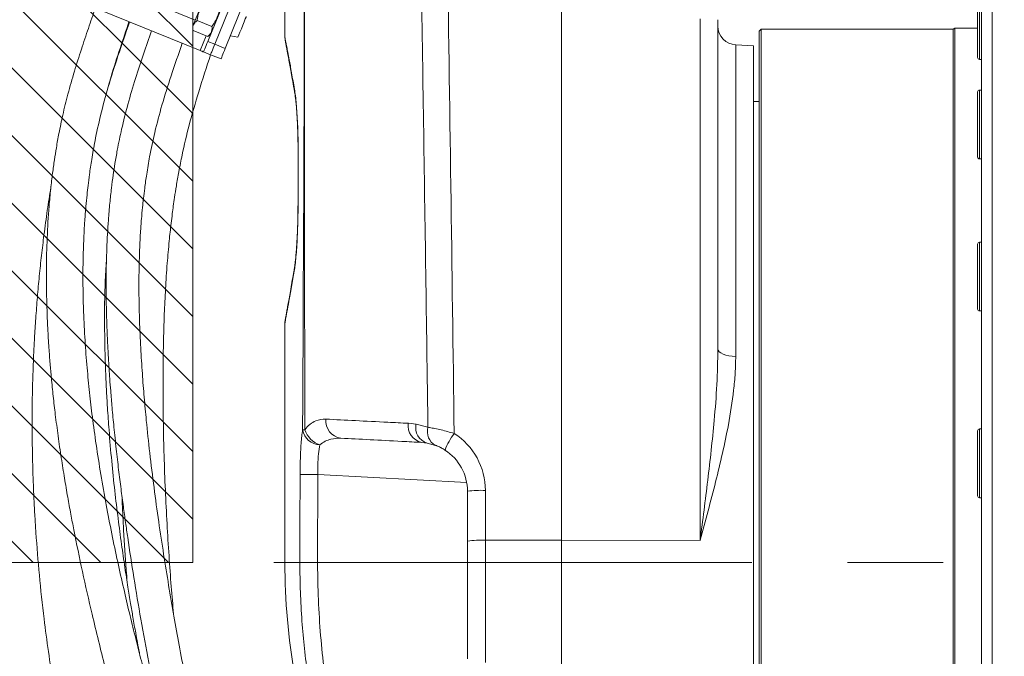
# Model space of a CAD drawing. Header units: millimetres. Extents: x 0 to 8410, y 0 to 5940.
# Tile 115 of 180: x 5134 to 5396, y 3153 to 3322. Entities that reach past the tile are written whole.
import ezdxf

# ---------------------------------------------------------------- set-up
doc = ezdxf.new("R2010")
doc.units = ezdxf.units.MM
doc.header["$LTSCALE"] = 10
doc.linetypes.add('CENTERX2', pattern=[20.32, 12.7, -2.54, 2.54, -2.54])
doc.styles.add('SLDTEXTSTYLE0', font='TXT', dxfattribs={"width": 0.605})
doc.dimstyles.new('SLDDIMSTYLE0', dxfattribs={"dimtxt": 50, "dimasz": 50, "dimexe": 0, "dimexo": 0.0625, "dimgap": 12.5, "dimtad": 1, "dimtoh": 1, "dimdec": 1, "dimrnd": 1e-09, "dimzin": 12, "dimdsep": 46, "dimtxsty": 'SLDTEXTSTYLE0', "dimsah": 1, "dimcen": 0.09, "dimadec": 0, "dimazin": 0, "dimtfac": 1, "dimtofl": 0, "dimtmove": 0, "dimatfit": 3, "dimfxl": 1, "dimfrac": 2, "dimtolj": 1, "dimtzin": 12, "dimarcsym": 0})

# ---------------------------------------------------------------- blocks, each defined once
blk = doc.blocks.new('*D17')
at = {"color": 7, "linetype": 'Continuous', "lineweight": 0}
for p, q in [((5057.2, 3177.87), (5057.2, 2367.92)), ((5437.2, 2551.21), (5437.2, 2367.92)), ((5437.2, 2382.92), (5057.2, 2382.92))]:
    blk.add_line(p, q, dxfattribs=at)
for points in [[(5057.2, 2382.92), (5107.2, 2375.42), (5107.2, 2390.42)], [(5437.2, 2382.92), (5387.2, 2390.42), (5387.2, 2375.42)]]:
    blk.add_solid(points, dxfattribs=at)
at = {"color": 7, "linetype": 'Continuous', "lineweight": 0, "insert": (5189.92, 2447.38), "char_height": 50, "attachment_point": 1, "style": 'SLDTEXTSTYLE0'}
blk.add_mtext('380', dxfattribs=at)

msp = doc.modelspace()

# ---------------------------------------------------------------- hatches: boundary and pattern name
at = {"linetype": 'Continuous'}
h = msp.add_hatch(dxfattribs=at)
h.set_pattern_fill('ANSI31', color=8, scale=4, angle=90, style=0)
h.paths.add_polyline_path([(5057.2, 4077.87), (5057.2, 3177.87), (5180.2, 3177.87), (5180.2, 4077.87)], flags=0)

# ---------------------------------------------------------------- linework, layer by layer
at = {"color": 7, "linetype": 'Continuous', "lineweight": 0}
for p, q in [((5180.2, 4077.87), (5180.2, 3177.87)), ((5278.2, 3183.86), (5278.2, 3469.75)), ((5389.7, 3092.19), (5389.7, 3352.06)), ((5186.07, 3315.61), (5197.13, 3342.98)), ((5188.85, 3314.48), (5199.91, 3341.85)), ((5204.7, 3336), (5204.7, 3317.46)), ((5184.22, 3316.36), (5189.46, 3329.34)), ((5388.7, 3317.75), (5388.7, 3329.34)), ((5182.17, 3313.95), (5155.28, 3324.81)), ((5174.59, 3324.56), (5180.9, 3322.01)), ((5181.4, 3321.93), (5185.3, 3320.35)), ((5319.7, 3322.14), (5319.7, 3234.66)), ((5180.32, 3319.25), (5184.22, 3317.68)), ((5331.2, 3319.62), (5330.7, 3319.12)), ((5330.7, 3316.98), (5330.7, 3319.12)), ((5382.2, 3319.62), (5331.2, 3319.62)), ((5331.2, 3319.62), (5331.2, 3317.47)), ((5382.64, 3319.87), (5382.2, 3319.62)), ((5382.2, 3317.47), (5382.2, 3319.62)), ((5388.7, 3319.87), (5382.64, 3319.87)), ((5382.64, 3319.87), (5382.64, 3317.71)), ((5190.23, 3317.89), (5192.22, 3317.47)), ((5330.7, 3036.62), (5330.7, 3316.98)), ((5331.2, 3317.47), (5331.2, 3036.12)), ((5382.2, 3036.12), (5382.2, 3317.47)), ((5382.64, 3317.71), (5382.64, 3035.87)), ((5388.7, 3312.07), (5388.7, 3317.75)), ((5184.95, 3312.82), (5183.09, 3313.57)), ((5329.2, 3315.2), (5324.44, 3315.45)), ((5329.2, 3042.68), (5329.2, 3315.2)), ((5184.95, 3312.82), (5187.73, 3311.7)), ((5389.2, 3311.57), (5389.7, 3311.57)), ((5207.14, 3303.7), (5207.3, 3302.79)), ((5389.7, 3303.44), (5389.2, 3303.44)), ((5388.7, 3288.76), (5388.7, 3302.94)), ((5330.7, 3300.37), (5329.2, 3300.37)), ((5388.7, 3285.67), (5388.7, 3288.76)), ((5208.2, 3285.99), (5208.23, 3285.99)), ((5389.2, 3285.17), (5389.7, 3285.17)), ((5208.19, 3277.2), (5208.18, 3273.04)), ((5208.18, 3273.04), (5208.2, 3273.04)), ((5388.7, 3246.39), (5388.7, 3262.51)), ((5389.7, 3263.01), (5389.2, 3263.01)), ((5157.32, 3258.32), (5157.28, 3258.02)), ((5388.7, 3245.24), (5388.7, 3246.39)), ((5389.2, 3244.74), (5389.7, 3244.74)), ((5204.7, 3241.56), (5204.7, 3177.87)), ((5388.7, 3195.63), (5388.7, 3212.9)), ((5389.7, 3213.4), (5389.2, 3213.4)), ((5242.45, 3209.65), (5241.06, 3209.82)), ((5244.7, 3209.04), (5242.45, 3209.65)), ((5253.2, 3183.6), (5253.2, 3196.84)), ((5389.2, 3195.13), (5389.7, 3195.13)), ((5253.2, 3152.31), (5253.2, 3183.6)), ((5278.2, 3037.87), (5278.2, 3183.86)), ((5057.2, 3177.87), (5180.2, 3177.87))]:
    msp.add_line(p, q, dxfattribs=at)
at = {"color": 8, "linetype": 'Continuous', "lineweight": 0}
for p, q in [((5392.55, 3355.01), (5392.55, 3090.74)), ((5389.2, 3329.84), (5389.2, 3317.58)), ((5314.97, 3183.78), (5314.97, 3322.35)), ((5182.17, 3313.95), (5183.75, 3317.87)), ((5184.22, 3316.36), (5186.07, 3315.61)), ((5389.2, 3317.58), (5389.2, 3311.57)), ((5186.07, 3315.61), (5188.85, 3314.48)), ((5324.44, 3315.45), (5324.44, 3232.67)), ((5389.2, 3303.44), (5389.2, 3288.44)), ((5389.2, 3288.44), (5389.2, 3285.17)), ((5389.2, 3263.01), (5389.2, 3245.96)), ((5389.2, 3245.96), (5389.2, 3244.74)), ((5237.49, 3214.9), (5239.52, 3214.66)), ((5239.52, 3214.66), (5242.69, 3213.83)), ((5389.2, 3213.4), (5389.2, 3195.27)), ((5213.44, 3201.28), (5213.39, 3177.87)), ((5252.99, 3199.21), (5213.44, 3201.28)), ((5257.94, 3197.06), (5257.94, 3183.81)), ((5389.2, 3195.27), (5389.2, 3195.13)), ((5257.94, 3183.81), (5278.2, 3183.86)), ((5257.94, 3183.81), (5257.94, 3151.36)), ((5278.2, 3183.86), (5314.97, 3183.78)), ((5208.67, 3177.87), (5204.86, 3177.87)), ((5213.39, 3177.87), (5253.2, 3177.87))]:
    msp.add_line(p, q, dxfattribs=at)
at = {"color": 7, "linetype": 'CENTERX2', "lineweight": 0}
msp.add_line((4998.55, 3177.87), (5790.84, 3177.87), dxfattribs=at)
at = {"color": 7, "linetype": 'Continuous', "lineweight": 0, "flags": 128}
for points in [[(5182.02, 3324.79), (5181.56, 3323.66), (5181.14, 3322.62), (5180.79, 3321.76), (5180.54, 3321.14), (5180.41, 3320.82), (5180.4, 3320.78)], [(5194.44, 3322.98), (5194.38, 3322.81), (5194.18, 3322.33), (5193.89, 3321.6), (5193.52, 3320.7), (5193.14, 3319.74), (5192.77, 3318.85), (5192.48, 3318.11), (5192.29, 3317.63), (5192.22, 3317.47), (5192.22, 3317.47)], [(5183.09, 3313.57), (5183.12, 3313.63), (5183.18, 3313.79), (5183.28, 3314.04), (5183.42, 3314.39), (5183.59, 3314.81), (5183.79, 3315.29), (5184, 3315.81), (5184.22, 3316.36)], [(5183.09, 3313.57), (5183.08, 3313.58), (5183.02, 3313.6), (5182.94, 3313.64), (5182.82, 3313.68), (5182.68, 3313.74), (5182.52, 3313.8), (5182.35, 3313.88), (5182.17, 3313.95)], [(5184.95, 3312.82), (5184.97, 3312.88), (5185.03, 3313.04), (5185.14, 3313.29), (5185.28, 3313.64), (5185.45, 3314.06), (5185.64, 3314.54), (5185.85, 3315.06), (5186.07, 3315.61)], [(5187.73, 3311.7), (5187.75, 3311.75), (5187.82, 3311.91), (5187.92, 3312.17), (5188.06, 3312.52), (5188.23, 3312.94), (5188.42, 3313.42), (5188.63, 3313.94), (5188.85, 3314.48)], [(5208.2, 3285.99), (5208.2, 3283.15), (5208.18, 3273.04)], [(5208.2, 3285.99), (5208.2, 3284.8), (5208.2, 3284.48)]]:
    msp.add_lwpolyline(points, dxfattribs=at)
at = {"color": 8, "linetype": 'Continuous', "lineweight": 0, "flags": 128}
for points in [[(5208.23, 3285.99), (5208.22, 3282.72), (5208.21, 3279.45), (5208.2, 3273.04)], [(5319.7, 3234.66), (5319.79, 3234.29), (5320.06, 3233.92), (5320.49, 3233.59), (5321.08, 3233.29), (5321.79, 3233.04), (5322.61, 3232.85), (5323.5, 3232.73), (5324.44, 3232.67)], [(5208.67, 3177.87), (5208.7, 3187.87), (5208.73, 3201.29)], [(5213.44, 3201.28), (5212.57, 3201.28), (5211.73, 3201.28), (5210.95, 3201.28), (5210.25, 3201.29), (5209.67, 3201.29), (5209.21, 3201.29), (5208.9, 3201.29), (5208.73, 3201.29)]]:
    msp.add_lwpolyline(points, dxfattribs=at)
at = {"color": 7, "linetype": 'Continuous', "lineweight": 0}
for centre, radius, start, end in [((5182.58, 3319.9), 2.35, 158, 195.8504), ((5183.04, 3319.71), 2.35, 300.1321, 338), ((5324.7, 3320.44), 5, 180, 267), ((5389.2, 3312.07), 0.5, 180, 270), ((5389.2, 3302.94), 0.5, 90, 180), ((5389.2, 3285.67), 0.5, 180, 270), ((5389.2, 3262.51), 0.5, 90, 180), ((5389.2, 3245.24), 0.5, 180, 270), ((5389.2, 3212.9), 0.5, 90, 180), ((5240.2, 3196.84), 13, 0, 57.3287), ((5389.2, 3195.63), 0.5, 180, 270), ((5379.7, 3177.87), 175, 180.0015, 199.7352)]:
    msp.add_arc(centre, radius, start, end, dxfattribs=at)
at = {"color": 8, "linetype": 'Continuous', "lineweight": 0}
for centre, radius, start, end in [((5220.18, 3215.56), 4.65, 174.4288, 262.3402), ((5241.94, 3214.24), 4.51, 171.525, 258.6958), ((5243.79, 3213.8), 4.36, 168.5057, 252.1004), ((5210.07, 3208.79), 4.41, 91.3615, 99.0029), ((5214.17, 3214.05), 4.87, 190.6381, 267.815), ((5215.97, 3215.18), 6.32, 198.25, 251.6882), ((5246.62, 3212.66), 4.09, 163.4083, 242.0161), ((5265.03, 3200.86), 19.11, 143.5465, 158.7316), ((5239.94, 3197.06), 18, 0, 57.3287), ((5256.8, 3169.72), 27.37, 87.6097, 97.5531), ((5256.8, 3156.47), 27.37, 87.6097, 97.5531)]:
    msp.add_arc(centre, radius, start, end, dxfattribs=at)
for points, knots in [([(5190.97, 3997.9), (5191.02, 3959.92), (5191.12, 3883.95), (5190.54, 3800.36), (5191.41, 3747.14), (5192.7, 3724.32), (5194.35, 3701.51), (5196.2, 3678.72), (5200.02, 3625.5), (5204.22, 3564.73), (5208.12, 3496.34), (5209.34, 3450.78), (5209.88, 3405.19), (5209.94, 3359.6), (5209.89, 3295.61), (5209.94, 3246.8), (5209.97, 3213.2)], [0, 0, 0, 0, 0.145116, 0.290231, 0.319327, 0.348429, 0.377548, 0.406673, 0.435788, 0.58138, 0.639408, 0.697444, 0.755499, 0.813563, 0.871614, 1, 1, 1, 1]), ([(5209.38, 3213.15), (5209.84, 3295.12), (5210.34, 3383.99), (5208.93, 3479.76), (5207.78, 3500.44), (5206.34, 3521.09), (5205.37, 3534.86), (5204.89, 3541.75)], [0, 0, 0, 0, 0.748073, 0.811029, 0.874006, 0.937009, 1, 1, 1, 1]), ([(5242.69, 3213.83), (5242.62, 3219.12), (5242.15, 3251.05), (5241.32, 3310.94), (5240.24, 3374.85), (5239.82, 3421.45), (5239.7, 3449.41), (5239.08, 3468.04), (5238.76, 3477.36)], [0, 0, 0, 0, 0.060256, 0.363496, 0.681741, 0.787835, 0.893928, 1, 1, 1, 1]), ([(5245.85, 3477.8), (5246.09, 3470.36), (5246.57, 3455.47), (5246.68, 3433.12), (5247.02, 3395.89), (5248.18, 3322.25), (5249.07, 3256.06), (5249.66, 3212.21)], [0, 0, 0, 0, 0.084109, 0.168232, 0.252356, 0.504714, 1, 1, 1, 1]), ([(5204.71, 3317.46), (5204.73, 3317.37), (5204.75, 3317.21), (5204.96, 3316.17), (5205.18, 3315.01), (5205.48, 3313.46), (5205.89, 3311.24), (5206.46, 3308.15), (5206.98, 3305.18), (5207.24, 3303.69)], [0, 0, 0, 0, 0.197063, 0.311187, 0.42531, 0.540653, 0.655995, 0.827486, 1, 1, 1, 1]), ([(5207.24, 3303.69), (5207.33, 3303.13), (5207.5, 3302.05), (5207.72, 3299.82), (5207.91, 3297.31), (5208.07, 3294.47), (5208.17, 3291.58), (5208.22, 3288.72), (5208.22, 3286.9), (5208.23, 3285.99)], [0, 0, 0, 0, 0.162533, 0.310778, 0.459016, 0.606523, 0.754022, 0.877013, 1, 1, 1, 1]), ([(5208.2, 3273.04), (5208.19, 3272.1), (5208.18, 3270.23), (5208.11, 3267.32), (5208, 3264.4), (5207.84, 3261.57), (5207.64, 3259.08), (5207.42, 3256.92), (5207.25, 3255.87), (5207.17, 3255.33)], [0, 0, 0, 0, 0.126549, 0.253097, 0.401077, 0.549063, 0.697533, 0.846006, 1, 1, 1, 1]), ([(5207.17, 3255.33), (5207.06, 3254.66), (5206.66, 3252.36), (5206.07, 3248.99), (5205.46, 3245.64), (5205.02, 3243.22), (5204.79, 3242.01), (5204.71, 3241.55), (5204.71, 3241.56), (5204.71, 3241.56)], [0, 0, 0, 0, 0.075921, 0.260386, 0.444851, 0.634616, 0.824383, 0.934837, 1, 1, 1, 1]), ([(5314.97, 3183.78), (5314.97, 3183.8), (5315.67, 3189.14), (5317.07, 3199.79), (5318.59, 3213.56), (5319.52, 3225.2), (5319.64, 3231.5), (5319.7, 3234.66)], [0, 0, 0, 0, 0.001466, 0.312601, 0.624792, 0.81213, 1, 1, 1, 1]), ([(5324.44, 3232.67), (5324.41, 3231.19), (5324.35, 3228.22), (5323.77, 3222.16), (5322.66, 3215.06), (5320.96, 3206.93), (5319.12, 3199.3), (5317.1, 3191.61), (5315.69, 3186.41), (5314.97, 3183.8), (5314.97, 3183.78)], [0, 0, 0, 0, 0.093804, 0.187627, 0.377637, 0.531764, 0.685913, 0.842232, 0.998557, 1, 1, 1, 1]), ([(5209.97, 3213.2), (5210.42, 3213.7), (5211.34, 3214.71), (5213.21, 3215.83), (5214.66, 3215.94), (5215.55, 3216.01)], [0, 0, 0, 0, 0.2723315, 0.5528499, 1, 1, 1, 1]), ([(5215.55, 3216.01), (5218.14, 3215.88), (5223.31, 3215.62), (5230.77, 3215.24), (5235.67, 3214.99), (5237.49, 3214.9)], [0, 0, 0, 0, 0.385111, 0.771527, 1, 1, 1, 1]), ([(5208.73, 3201.29), (5208.74, 3202.53), (5208.76, 3204.59), (5208.87, 3207.35), (5209, 3209.54), (5209.17, 3211.53), (5209.31, 3212.6), (5209.38, 3213.15)], [0, 0, 0, 0, 0.269433, 0.449265, 0.6344, 0.814591, 1, 1, 1, 1]), ([(5242.69, 3213.83), (5242.83, 3213.81), (5243.4, 3213.72), (5244.55, 3213.51), (5246.7, 3213.06), (5248.5, 3212.55), (5249.66, 3212.21)], [0, 0, 0, 0, 0.075514, 0.309091, 0.551377, 1, 1, 1, 1]), ([(5213.99, 3209.18), (5213.85, 3208.42), (5213.58, 3206.92), (5213.42, 3204.03), (5213.43, 3202.1), (5213.44, 3201.28)], [0, 0, 0, 0, 0.365362, 0.729673, 1, 1, 1, 1]), ([(5219.56, 3210.94), (5218.67, 3210.92), (5217.25, 3210.87), (5215.38, 3210.18), (5214.46, 3209.51), (5213.99, 3209.18)], [0, 0, 0, 0, 0.454624, 0.724098, 1, 1, 1, 1]), ([(5225.24, 3095.63), (5225.23, 3095.65), (5225.21, 3095.7), (5224.93, 3096.36), (5224.44, 3097.54), (5223.76, 3099.22), (5222.92, 3101.34), (5221.92, 3103.94), (5220.8, 3107.03), (5219.58, 3110.56), (5218.28, 3114.57), (5216.94, 3119), (5215.58, 3123.92), (5214.25, 3129.28), (5212.96, 3135.12), (5211.79, 3141.34), (5210.73, 3148), (5209.86, 3155.01), (5209.19, 3162.42), (5208.76, 3170.06), (5208.7, 3175.27), (5208.67, 3177.87)], [0, 0, 0, 0, 0.032986, 0.082883, 0.132782, 0.181309, 0.229839, 0.279707, 0.329578, 0.38068, 0.431784, 0.4842, 0.536617, 0.591502, 0.646386, 0.702878, 0.759368, 0.818418, 0.877465, 0.938733, 1, 1, 1, 1]), ([(5208.67, 3177.87), (5208.79, 3177.87), (5209.03, 3177.87), (5210.13, 3177.87), (5211.62, 3177.87), (5212.8, 3177.87), (5213.39, 3177.87)], [0, 0, 0, 0, 0.249998, 0.499998, 0.749999, 1, 1, 1, 1]), ([(5213.39, 3177.87), (5213.39, 3177), (5213.4, 3172.91), (5213.65, 3165.59), (5214.34, 3156.1), (5215.37, 3146.87), (5216.73, 3138.05), (5218.32, 3129.73), (5220.04, 3122.21), (5221.79, 3115.54), (5223.49, 3109.72), (5225.1, 3104.73), (5226.52, 3100.6), (5227.71, 3097.34), (5228.64, 3094.89), (5229.2, 3093.45), (5229.45, 3092.83), (5229.39, 3092.98), (5229.39, 3092.99)], [0, 0, 0, 0, 0.019472, 0.091697, 0.164186, 0.236426, 0.30955, 0.382924, 0.456065, 0.524489, 0.593102, 0.661519, 0.727032, 0.792723, 0.858214, 0.923908, 0.989812, 1, 1, 1, 1])]:
    msp.add_open_spline(points, degree=3, knots=knots, dxfattribs=at)
at = {"color": 7, "linetype": 'Continuous', "lineweight": 0}
for points, knots in [([(5183.56, 3327.28), (5183.27, 3326.9), (5182.67, 3326.12), (5181.99, 3324.49), (5181.47, 3323.09), (5181.41, 3322.12), (5181.4, 3321.93)], [0, 0, 0, 0, 0.244947, 0.500118, 0.90493, 1, 1, 1, 1]), ([(5154.35, 3325.19), (5153.73, 3323.4), (5152.47, 3319.77), (5150.59, 3314.2), (5148.74, 3308.37), (5147.08, 3302.54), (5145.73, 3297.04), (5144.74, 3292.29), (5144.02, 3288.33), (5143.46, 3284.8), (5142.95, 3281.18), (5142.47, 3277.07), (5141.93, 3271.35), (5141.5, 3264.2), (5141.31, 3255.91), (5141.39, 3247.87), (5141.65, 3240.91), (5141.99, 3235.25), (5142.32, 3230.88), (5142.69, 3226.6), (5143.15, 3222.09), (5143.74, 3216.94), (5144.45, 3211.48), (5145.27, 3205.84), (5146.13, 3200.43), (5146.98, 3195.44), (5147.81, 3190.89), (5149.07, 3184.29), (5150.9, 3175.41), (5153.14, 3165.57), (5155.18, 3157.12), (5156.91, 3150.27), (5158.64, 3143.67), (5160.44, 3137.02), (5162.43, 3129.89), (5164.41, 3123), (5166.33, 3116.49), (5168.12, 3110.59), (5170.06, 3104.4), (5172.04, 3098.28), (5173.93, 3092.63), (5175.57, 3087.89), (5176.93, 3084.07), (5178.03, 3081.1), (5178.89, 3078.81), (5179.66, 3076.83), (5180.53, 3074.65), (5181.67, 3071.85), (5183.14, 3068.38), (5184.88, 3064.51), (5186.8, 3060.49), (5188.84, 3056.52), (5191.94, 3050.86), (5196.28, 3043.69), (5201.77, 3035.6), (5207.13, 3028.27), (5212.1, 3021.68), (5216.08, 3016.37), (5219.25, 3012.12), (5221.73, 3008.77), (5224.28, 3005.3), (5227.05, 3001.51), (5230.18, 2997.19), (5233.71, 2992.24), (5237.69, 2986.58), (5241.82, 2980.55), (5246.04, 2974.11), (5250.29, 2967.27), (5254.89, 2959.54), (5258.06, 2954.08), (5259.7, 2951.26)], [0, 0, 0, 0, 0.012715, 0.025915, 0.039672, 0.053859, 0.066728, 0.077808, 0.086513, 0.093792, 0.101846, 0.111111, 0.121629, 0.140508, 0.159277, 0.1774, 0.19463, 0.206198, 0.215586, 0.224076, 0.235107, 0.246118, 0.258955, 0.272178, 0.284465, 0.295803, 0.306186, 0.315631, 0.341008, 0.367206, 0.383553, 0.399597, 0.414895, 0.429633, 0.446165, 0.465079, 0.478287, 0.49235, 0.507216, 0.522688, 0.53663, 0.548403, 0.557588, 0.564979, 0.570638, 0.574821, 0.57999, 0.587277, 0.596357, 0.607026, 0.61804, 0.629125, 0.640299, 0.667087, 0.694696, 0.720798, 0.745963, 0.770207, 0.78407, 0.797619, 0.81119, 0.826575, 0.844044, 0.863602, 0.885269, 0.909099, 0.92943, 0.951319, 0.974871, 1, 1, 1, 1]), ([(5185.3, 3320.35), (5185.59, 3320.74), (5186.18, 3321.52), (5186.87, 3323.15), (5187.39, 3324.55), (5187.45, 3325.52), (5187.46, 3325.71)], [0, 0, 0, 0, 0.244941, 0.500123, 0.904939, 1, 1, 1, 1]), ([(5268.07, 2956.35), (5266.35, 2959.3), (5263.03, 2965), (5258.22, 2973.07), (5253.77, 2980.18), (5249.7, 2986.35), (5245.99, 2991.79), (5242.43, 2996.87), (5239.06, 3001.63), (5235.87, 3006.08), (5233.04, 3009.97), (5229.86, 3014.31), (5226.13, 3019.34), (5221.59, 3025.38), (5216.72, 3031.79), (5211.79, 3038.37), (5207.03, 3045.12), (5202.64, 3051.92), (5199.05, 3058.12), (5196.21, 3063.55), (5194.04, 3068.04), (5192.11, 3072.34), (5190.57, 3075.98), (5189.46, 3078.71), (5188.64, 3080.79), (5187.83, 3082.89), (5186.84, 3085.52), (5185.59, 3088.92), (5184.13, 3093.05), (5182.47, 3097.9), (5180.69, 3103.28), (5178.88, 3108.93), (5177.15, 3114.48), (5175.26, 3120.72), (5173.27, 3127.45), (5171.27, 3134.48), (5169.51, 3140.81), (5167.9, 3146.72), (5166.37, 3152.55), (5164.86, 3158.49), (5163.35, 3164.64), (5161.81, 3171.19), (5160.25, 3178.19), (5158.69, 3185.61), (5157.19, 3193.35), (5155.79, 3201.26), (5154.57, 3209.05), (5153.58, 3216.3), (5152.78, 3223.1), (5152.12, 3229.85), (5151.57, 3237.01), (5151.22, 3244.03), (5151.05, 3250.78), (5151.05, 3257.08), (5151.21, 3263.1), (5151.49, 3268.24), (5151.81, 3272.31), (5152.11, 3275.41), (5152.42, 3278.24), (5152.82, 3281.36), (5153.41, 3285.31), (5154.35, 3290.56), (5155.75, 3297), (5157.79, 3304.54), (5160.41, 3312.8), (5162.4, 3318.52), (5163.44, 3321.52)], [0, 0, 0, 0, 0.026825, 0.05193, 0.07521, 0.096779, 0.116771, 0.13526, 0.155169, 0.173076, 0.189007, 0.202982, 0.226785, 0.251577, 0.277325, 0.303973, 0.327076, 0.349591, 0.371583, 0.384384, 0.39712, 0.409408, 0.419509, 0.426131, 0.430893, 0.435739, 0.44243, 0.451036, 0.461634, 0.473525, 0.487323, 0.501539, 0.515116, 0.528002, 0.546965, 0.563902, 0.578679, 0.592393, 0.606245, 0.62022, 0.63463, 0.649796, 0.666485, 0.68389, 0.701929, 0.720571, 0.73905, 0.756033, 0.770843, 0.786041, 0.802646, 0.820141, 0.834376, 0.848996, 0.86342, 0.875704, 0.884368, 0.891466, 0.897109, 0.903892, 0.913067, 0.924523, 0.940471, 0.958357, 0.978157, 1, 1, 1, 1]), ([(5163.27, 3321.58), (5162.48, 3319.23), (5160.87, 3314.4), (5159.02, 3308.76), (5158.1, 3305.43), (5157.88, 3304.63)], [0, 0, 0, 0, 0.41828, 0.859322, 1, 1, 1, 1]), ([(5181.4, 3321.93), (5181.16, 3321.72), (5180.53, 3321.13), (5180.18, 3320.19), (5180.29, 3319.44), (5180.32, 3319.25)], [0, 0, 0, 0, 0.303239, 0.824416, 1, 1, 1, 1]), ([(5169.27, 3319.16), (5168.56, 3317.11), (5167.1, 3312.92), (5164.95, 3306.43), (5162.97, 3299.79), (5161.37, 3293.43), (5160.28, 3288.17), (5159.57, 3284.1), (5159.06, 3280.73), (5158.6, 3277.23), (5158.16, 3273.25), (5157.71, 3267.89), (5157.35, 3261.35), (5157.19, 3253.9), (5157.23, 3246.65), (5157.4, 3240.59), (5157.62, 3235.84), (5157.8, 3232.45), (5157.99, 3229.48), (5158.19, 3226.55), (5158.45, 3223.12), (5158.81, 3218.83), (5159.3, 3213.68), (5159.88, 3208.16), (5160.51, 3202.67), (5161.15, 3197.57), (5161.76, 3192.9), (5162.36, 3188.61), (5163.27, 3182.32), (5164.59, 3173.75), (5166.45, 3162.68), (5168.36, 3152.19), (5170.29, 3142.32), (5172.1, 3133.52), (5173.4, 3127.73), (5174.02, 3124.98)], [0, 0, 0, 0, 0.032857, 0.067289, 0.103611, 0.137878, 0.166599, 0.184976, 0.20059, 0.218197, 0.238423, 0.261362, 0.299692, 0.337633, 0.374377, 0.409643, 0.429459, 0.446647, 0.46116, 0.474601, 0.491122, 0.513473, 0.539987, 0.569698, 0.597916, 0.623998, 0.647913, 0.669641, 0.690005, 0.744822, 0.802037, 0.861721, 0.908241, 0.956409, 1, 1, 1, 1]), ([(5184.22, 3317.68), (5184.45, 3317.89), (5185.09, 3318.48), (5185.43, 3319.42), (5185.33, 3320.17), (5185.3, 3320.35)], [0, 0, 0, 0, 0.3032406, 0.8244162, 1, 1, 1, 1]), ([(5204.72, 3317.47), (5204.71, 3317.44), (5204.71, 3317.29), (5204.73, 3317.06), (5204.75, 3316.87), (5204.76, 3316.77), (5204.77, 3316.68), (5204.78, 3316.61), (5204.79, 3316.55), (5204.82, 3316.43), (5204.88, 3316.11), (5205.02, 3315.37), (5205.22, 3314.34), (5205.43, 3313.2), (5205.61, 3312.27), (5205.68, 3311.9)], [0, 0, 0, 0, 0.002736, 0.012839, 0.018694, 0.02364, 0.030663, 0.044474, 0.072236, 0.130985, 0.326053, 0.514801, 0.695448, 0.877814, 1, 1, 1, 1]), ([(5204.82, 3316.43), (5204.82, 3316.42), (5204.83, 3316.4), (5204.87, 3316.16), (5204.97, 3315.66), (5205.13, 3314.8), (5205.35, 3313.62), (5205.62, 3312.18), (5205.93, 3310.55), (5206.26, 3308.64), (5206.67, 3306.35), (5207.01, 3304.38), (5207.25, 3303.11), (5207.3, 3302.81)], [0, 0, 0, 0, 0.039262, 0.115037, 0.217276, 0.326436, 0.436633, 0.546605, 0.643363, 0.745142, 0.849865, 0.963906, 1, 1, 1, 1]), ([(5268.02, 2963.63), (5266.31, 2966.57), (5263.01, 2972.29), (5258.21, 2980.44), (5253.73, 2987.73), (5249.58, 2994.13), (5245.76, 2999.79), (5242.07, 3005.07), (5238.52, 3010.01), (5235.13, 3014.61), (5232.12, 3018.66), (5229.14, 3022.65), (5226.08, 3026.73), (5222.83, 3031.11), (5219.6, 3035.57), (5216.39, 3040.18), (5213.24, 3044.92), (5210.16, 3049.88), (5207.16, 3055.13), (5204.18, 3060.85), (5201.2, 3067.16), (5198.21, 3074.2), (5195.79, 3080.5), (5193.99, 3085.56), (5192.85, 3088.94), (5191.92, 3091.83), (5191.18, 3094.19), (5190.59, 3096.12), (5189.97, 3098.18), (5189.17, 3100.91), (5188.1, 3104.69), (5186.82, 3109.46), (5185.43, 3114.89), (5183.68, 3122.07), (5181.79, 3130.35), (5179.84, 3139.48), (5178.14, 3147.9), (5176.62, 3155.85), (5175.19, 3163.8), (5173.81, 3171.84), (5172.46, 3180.2), (5171.15, 3188.85), (5169.91, 3197.86), (5168.8, 3206.83), (5167.95, 3214.85), (5167.31, 3221.85), (5166.8, 3228.28), (5166.37, 3235.08), (5166.08, 3241.76), (5165.93, 3248.19), (5165.92, 3254.23), (5166.05, 3260.03), (5166.29, 3265.03), (5166.57, 3269), (5166.84, 3272.03), (5167.13, 3274.74), (5167.49, 3277.68), (5168.01, 3281.38), (5168.86, 3286.35), (5170.15, 3292.48), (5172.06, 3299.67), (5174.54, 3307.54), (5176.44, 3313), (5177.43, 3315.86)], [0, 0, 0, 0, 0.027831, 0.054038, 0.078471, 0.101163, 0.122226, 0.141733, 0.162792, 0.181824, 0.198894, 0.214061, 0.23302, 0.251789, 0.270833, 0.290061, 0.30941, 0.327903, 0.34658, 0.365539, 0.385062, 0.405506, 0.427218, 0.437482, 0.446486, 0.454127, 0.460309, 0.464956, 0.469167, 0.476335, 0.485959, 0.49817, 0.512671, 0.527012, 0.552062, 0.574518, 0.594744, 0.61415, 0.633, 0.652906, 0.672853, 0.693799, 0.715641, 0.73795, 0.758468, 0.773233, 0.788173, 0.804504, 0.821775, 0.835856, 0.850337, 0.864789, 0.877199, 0.88596, 0.893155, 0.898843, 0.905345, 0.914267, 0.925491, 0.941215, 0.958874, 0.978424, 1, 1, 1, 1]), ([(5175.13, 3164.23), (5174.91, 3166.66), (5174.47, 3171.79), (5173.89, 3179.79), (5173.36, 3188.33), (5172.92, 3197.22), (5172.59, 3206.08), (5172.41, 3214.22), (5172.32, 3221.6), (5172.32, 3228.65), (5172.42, 3236.12), (5172.63, 3243.5), (5172.97, 3250.65), (5173.4, 3257.12), (5173.91, 3262.95), (5174.39, 3267.35), (5174.77, 3270.44), (5175.07, 3272.71), (5175.42, 3275.17), (5175.9, 3278.21), (5176.55, 3281.98), (5177.61, 3287.39), (5179.3, 3294.5), (5181.87, 3303.36), (5183.88, 3309.55), (5184.95, 3312.82)], [0, 0, 0, 0, 0.049047, 0.103639, 0.160998, 0.220837, 0.282104, 0.338616, 0.383944, 0.429864, 0.479789, 0.533222, 0.577411, 0.622904, 0.662584, 0.694261, 0.711107, 0.724674, 0.740003, 0.760544, 0.78608, 0.816269, 0.870345, 0.931446, 1, 1, 1, 1]), ([(5207.33, 3302.86), (5207.29, 3303.07), (5207.23, 3303.34), (5207.24, 3303.62), (5207.24, 3303.69)], [0, 0, 0, 0, 0.7376541, 1, 1, 1, 1]), ([(5207.29, 3302.86), (5207.33, 3302.62), (5207.41, 3302.11), (5207.53, 3301.18), (5207.67, 3299.86), (5207.81, 3298.28), (5207.93, 3296.42), (5208.04, 3294.36), (5208.12, 3292.15), (5208.18, 3289.82), (5208.2, 3287.75), (5208.2, 3286.47), (5208.2, 3285.99)], [0, 0, 0, 0, 0.079128, 0.17294, 0.269277, 0.376574, 0.486996, 0.597946, 0.709383, 0.821459, 0.933242, 1, 1, 1, 1]), ([(5142.58, 3277.85), (5142.56, 3277.74), (5142.2, 3275.62), (5141.56, 3271.33), (5140.73, 3265.33), (5140.04, 3259.5), (5139.45, 3253.99), (5138.94, 3248.4), (5138.52, 3242.89), (5138.19, 3237.79), (5137.97, 3233.4), (5137.82, 3229.64), (5137.69, 3225.88), (5137.6, 3221.67), (5137.55, 3216.71), (5137.56, 3211.21), (5137.66, 3205.5), (5137.82, 3199.99), (5138.03, 3194.91), (5138.28, 3190.25), (5138.71, 3183.52), (5139.44, 3174.46), (5140.58, 3163.91), (5141.86, 3154.23), (5143.18, 3145.55), (5144.68, 3136.76), (5146.43, 3127.51), (5148.19, 3119.23), (5149.85, 3111.99), (5151.29, 3106.1), (5152.75, 3100.46), (5154.11, 3095.47), (5155.25, 3091.46), (5156.13, 3088.46), (5156.84, 3086.11), (5157.52, 3083.89), (5158.35, 3081.25), (5159.42, 3077.98), (5161.07, 3073.12), (5163.37, 3066.82), (5166.34, 3059.48), (5169.55, 3052.38), (5172.87, 3045.73), (5176.26, 3039.48), (5179.68, 3033.61), (5183.6, 3027.29), (5187.97, 3020.68), (5192.65, 3013.97), (5196.47, 3008.67), (5199.57, 3004.46), (5202.04, 3001.13), (5204.61, 2997.69), (5207.41, 2993.95), (5210.57, 2989.69), (5214.13, 2984.82), (5218.15, 2979.18), (5222.31, 2973.12), (5226.56, 2966.6), (5230.29, 2960.59), (5232.7, 2956.47), (5233.68, 2954.79)], [0, 0, 0, 0, 0.000854, 0.016775, 0.033947, 0.048221, 0.062679, 0.077308, 0.092091, 0.105915, 0.117308, 0.126495, 0.135389, 0.146723, 0.159422, 0.174257, 0.189728, 0.20411, 0.217385, 0.229545, 0.240597, 0.270143, 0.300616, 0.323501, 0.346493, 0.369267, 0.393238, 0.420163, 0.435555, 0.451658, 0.467858, 0.481576, 0.492588, 0.500985, 0.506576, 0.512122, 0.519541, 0.528774, 0.539744, 0.561008, 0.583439, 0.605182, 0.626348, 0.64702, 0.667279, 0.687199, 0.715715, 0.743554, 0.770827, 0.786661, 0.802318, 0.818176, 0.836209, 0.856699, 0.879639, 0.905032, 0.932945, 0.956763, 0.982426, 1, 1, 1, 1]), ([(5208.18, 3273.04), (5208.18, 3273.03), (5208.17, 3272.27), (5208.16, 3270.7), (5208.12, 3268.37), (5208.04, 3266.07), (5207.94, 3263.9), (5207.82, 3261.89), (5207.68, 3260.07), (5207.54, 3258.55), (5207.4, 3257.33), (5207.3, 3256.62), (5207.23, 3256.24), (5207.22, 3256.14)], [0, 0, 0, 0, 0.000254, 0.106431, 0.218519, 0.330216, 0.441851, 0.55402, 0.664662, 0.776171, 0.870697, 0.968211, 1, 1, 1, 1]), ([(5166.1, 3153.66), (5166.08, 3153.76), (5165.72, 3155.6), (5165.13, 3158.83), (5164.36, 3163.19), (5163.67, 3167.24), (5162.95, 3171.65), (5162.14, 3176.88), (5161.26, 3182.97), (5160.36, 3189.77), (5159.48, 3197.13), (5158.66, 3204.98), (5158.03, 3212.36), (5157.58, 3218.76), (5157.3, 3223.69), (5157.11, 3227.82), (5156.97, 3231.71), (5156.86, 3235.92), (5156.78, 3243.08), (5156.8, 3250.83), (5157.21, 3256.96), (5157.34, 3258.93)], [0, 0, 0, 0, 0.002885, 0.053321, 0.093337, 0.128709, 0.169951, 0.219985, 0.278841, 0.344334, 0.41439, 0.488883, 0.567631, 0.624132, 0.670648, 0.707212, 0.741222, 0.780937, 0.826229, 0.944051, 1, 1, 1, 1]), ([(5207.24, 3256.14), (5207.12, 3255.49), (5206.84, 3253.93), (5206.45, 3251.67), (5206.06, 3249.45), (5205.71, 3247.51), (5205.42, 3245.89), (5205.18, 3244.58), (5205, 3243.57), (5204.87, 3242.86), (5204.81, 3242.56), (5204.79, 3242.41), (5204.78, 3242.41), (5204.76, 3242.3), (5204.75, 3242.21), (5204.73, 3242.02), (5204.7, 3241.79), (5204.71, 3241.61), (5204.72, 3241.56)], [0, 0, 0, 0, 0.074538, 0.176536, 0.28543, 0.389268, 0.493992, 0.598711, 0.703462, 0.8083, 0.913423, 0.966861, 0.984149, 0.987328, 0.989323, 0.991611, 0.997711, 1, 1, 1, 1]), ([(5207.17, 3255.33), (5207.17, 3255.4), (5207.16, 3255.67), (5207.22, 3255.94), (5207.26, 3256.14)], [0, 0, 0, 0, 0.244658, 1, 1, 1, 1]), ([(5241.06, 3209.82), (5239.28, 3209.91), (5234.49, 3210.16), (5227.18, 3210.55), (5222.1, 3210.81), (5219.56, 3210.94)], [0, 0, 0, 0, 0.228474, 0.613585, 1, 1, 1, 1]), ([(5247.22, 3207.79), (5246.89, 3207.99), (5246.46, 3208.25), (5245.7, 3208.63), (5245.23, 3208.84), (5244.85, 3208.99), (5244.75, 3209.03), (5244.7, 3209.04)], [0, 0, 0, 0, 0.347009, 0.436999, 0.836148, 0.919431, 1, 1, 1, 1]), ([(5161.41, 3195.63), (5161.48, 3194.12), (5161.61, 3191.08), (5161.97, 3184.51), (5162.34, 3178.35), (5162.72, 3173.73), (5162.81, 3172.63)], [0, 0, 0, 0, 0.196214, 0.396252, 0.85604, 1, 1, 1, 1])]:
    msp.add_open_spline(points, degree=3, knots=knots, dxfattribs=at)

# ---------------------------------------------------------------- dimensions: what is measured, and where the dimension line sits
dim = msp.add_linear_dim(base=(5057.2, 2382.92), p1=(5437.2, 2551.21), p2=(5057.2, 3177.87), dimstyle='SLDDIMSTYLE0', dxfattribs=at)
dim.commit()
dim.dimension.update_dxf_attribs({"geometry": '*D17', "text_midpoint": (5247.2, 2382.92), "dimtype": 160})

doc.saveas('drawing.dxf')
